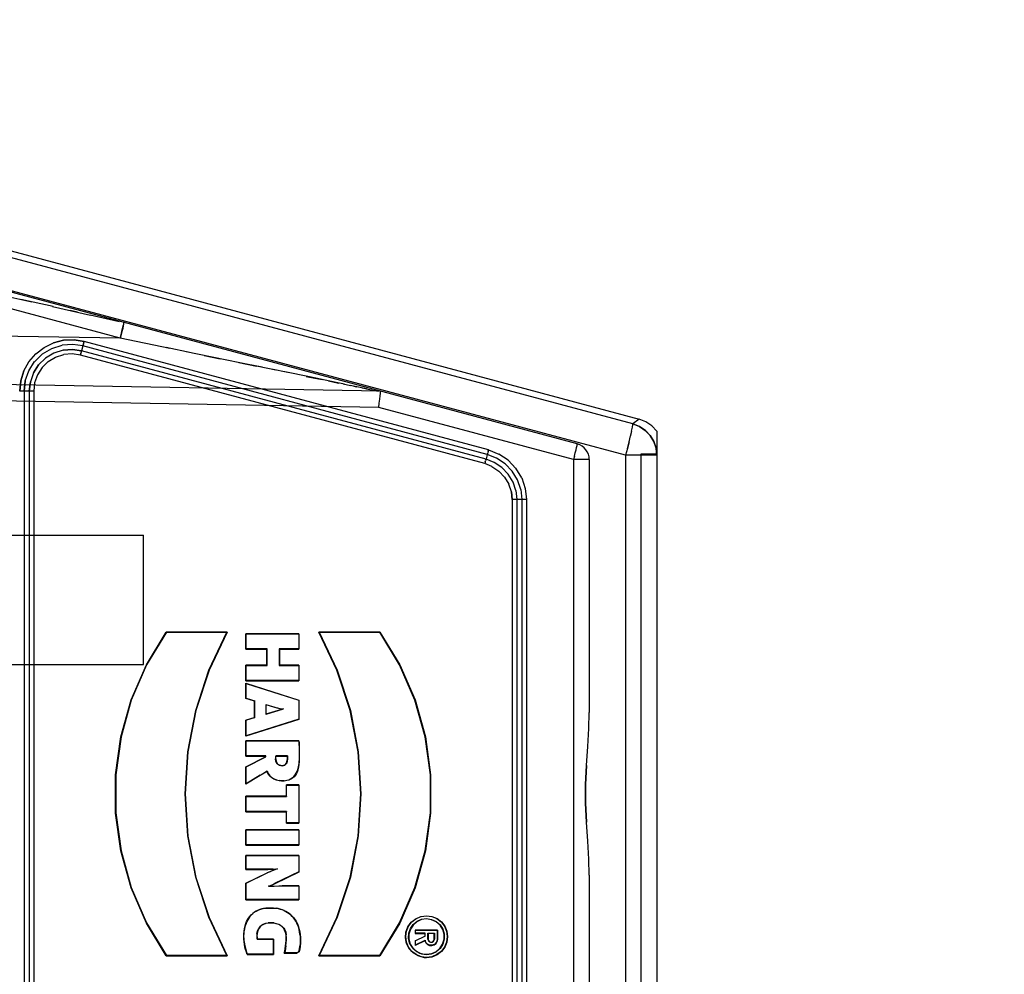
# Model space of a CAD drawing. Header units: millimetres. Extents: x 0 to 770, y -15 to 420.
# Tile 65 of 116: x 401.43 to 406.5, y 263.25 to 268.17. Entities that reach past the tile are written whole.
import ezdxf

# ---------------------------------------------------------------- set-up
doc = ezdxf.new("R2010")
doc.units = ezdxf.units.MM
doc.header["$LTSCALE"] = 32.67
doc.linetypes.add('PHANTOM', pattern=[0.8, 0.45, -0.05, 0.1, -0.05, 0.1, -0.05])
doc.layers.get('0').update_dxf_attribs({"linetype": 'CONTINUOUS'})
for name, color, linetype in [('CHAMFER', 7, 'CONTINUOUS'), ('CRV2', 7, 'CONTINUOUS'), ('DRIV_DIM', 7, 'CONTINUOUS')]:
    doc.layers.add(name, color=color, linetype=linetype)
doc.styles.get("Standard").update_dxf_attribs({"font": 'txt', "width": 0.8})
doc.dimstyles.new('DIMSTYLE_10', dxfattribs={"dimtxt": 3.8, "dimasz": 1.8, "dimexe": 2, "dimexo": 1.5, "dimgap": 0.95, "dimtad": 1, "dimdec": 3, "dimlfac": 12, "dimdsep": 46, "dimtxsty": 'STANDARD', "dimblk": 'OPEN', "dimblk1": 'OPEN', "dimblk2": 'OPEN', "dimcen": 0.09, "dimadec": 0, "dimazin": 0, "dimtp": 0.001, "dimtm": 0.001, "dimtfac": 1, "dimtdec": 3, "dimtofl": 0, "dimtmove": 0, "dimatfit": 3, "dimldrblk": 'OPEN', "dimfxl": 1, "dimtolj": 1, "dimarcsym": 0})

# ---------------------------------------------------------------- blocks, each defined once
blk = doc.blocks.new('_OPEN')
at = {"color": 0, "linetype": 'BYBLOCK'}
for p, q in [((0, 0), (-1, 0.342)), ((-1, -0.342), (0, 0)), ((-1, 0), (0, 0))]:
    blk.add_line(p, q, dxfattribs=at)
blk = doc.blocks.new('*D49')
at = {"layer": 'DRIV_DIM', "color": 2, "linetype": 'CONTINUOUS'}
for p, q in [((382.7467, 291.5991), (468.1676, 291.5991)), ((466.1676, 291.5991), (466.1676, 274.9324)), ((466.1676, 258.2658), (466.1676, 274.9324)), ((437.0498, 258.2658), (468.1676, 258.2658))]:
    blk.add_line(p, q, dxfattribs=at)
at = {"layer": 'DRIV_DIM', "color": 2, "linetype": 'CONTINUOUS', "xscale": 1.8, "yscale": 1.8, "zscale": 1.8}
for p, rotation in [((466.1676, 291.5991), 90), ((466.1676, 258.2658), 270)]:
    blk.add_blockref('_OPEN', p, dxfattribs=dict(at, rotation=rotation))

msp = doc.modelspace()

# ---------------------------------------------------------------- linework, layer by layer
at = {"color": 6, "linetype": 'CONTINUOUS'}
for p, q in [((401.111317, 267.053146), (404.621818, 266.11251)), ((403.28079, 266.173187), (403.283717, 266.194671)), ((404.71301, 266.050174), (404.71301, 265.932431)), ((402.501032, 265.015764), (402.186988, 265.015764)), ((402.186988, 265.015764), (402.18759, 265.015203)), ((402.18759, 265.015203), (402.499051, 265.015203)), ((402.501032, 265.015764), (402.499051, 265.015203)), ((402.869915, 265.006968), (402.596924, 265.006968)), ((402.596924, 265.006968), (402.598086, 265.006407)), ((402.596924, 264.927646), (402.596924, 265.006968)), ((402.598086, 265.006407), (402.86875, 265.006407)), ((402.598086, 264.929413), (402.598086, 265.006407)), ((402.869915, 265.006968), (402.86875, 265.006407)), ((402.86875, 265.006407), (402.86875, 264.929413)), ((402.869915, 265.006968), (402.869915, 264.927646)), ((403.286445, 265.015764), (402.972402, 265.015764)), ((402.972402, 265.015764), (402.974377, 265.015203)), ((402.974377, 265.015203), (403.285842, 265.015203)), ((403.286445, 265.015764), (403.285842, 265.015203)), ((402.596924, 264.927646), (402.598086, 264.929413)), ((402.596924, 264.927646), (402.704262, 264.927646)), ((402.705425, 264.929413), (402.598086, 264.929413)), ((402.705425, 264.929413), (402.704262, 264.927646)), ((402.704262, 264.844855), (402.704262, 264.927646)), ((402.705425, 264.844294), (402.705425, 264.929413)), ((402.86875, 264.929413), (402.768317, 264.929413)), ((402.769483, 264.927646), (402.768317, 264.929413)), ((402.768317, 264.929413), (402.768317, 264.844294)), ((402.769483, 264.927646), (402.869915, 264.927646)), ((402.769483, 264.927646), (402.769483, 264.844855)), ((402.86875, 264.929413), (402.869915, 264.927646)), ((402.704262, 264.844855), (402.596924, 264.844855)), ((402.596924, 264.844855), (402.598086, 264.844294)), ((402.596924, 264.765533), (402.596924, 264.844855)), ((402.598086, 264.844294), (402.705425, 264.844294)), ((402.598086, 264.767301), (402.598086, 264.844294)), ((402.704262, 264.844855), (402.705425, 264.844294)), ((402.769483, 264.844855), (402.768317, 264.844294)), ((402.768317, 264.844294), (402.86875, 264.844294)), ((402.869915, 264.844855), (402.769483, 264.844855)), ((402.869915, 264.844855), (402.86875, 264.844294)), ((402.86875, 264.844294), (402.86875, 264.767301)), ((402.869915, 264.844855), (402.869915, 264.765533)), ((402.596924, 264.765533), (402.598086, 264.767301)), ((402.596924, 264.765533), (402.869915, 264.765533)), ((402.596924, 264.752742), (402.869915, 264.665682)), ((402.596924, 264.752742), (402.598086, 264.751752)), ((402.596924, 264.67342), (402.596924, 264.752742)), ((402.86875, 264.767301), (402.598086, 264.767301)), ((402.598086, 264.751752), (402.86875, 264.665434)), ((402.598086, 264.674883), (402.598086, 264.751752)), ((402.86875, 264.767301), (402.869915, 264.765533)), ((402.596924, 264.67342), (402.598086, 264.674883)), ((402.641396, 264.659739), (402.596924, 264.67342)), ((402.598086, 264.674883), (402.642559, 264.661202)), ((402.641396, 264.659739), (402.642559, 264.661202)), ((402.641396, 264.575657), (402.641396, 264.659739)), ((402.642559, 264.5754), (402.642559, 264.661202)), ((402.699508, 264.643682), (402.745472, 264.629542)), ((402.699508, 264.643682), (402.700673, 264.641503)), ((402.699508, 264.643682), (402.699508, 264.592919)), ((402.745146, 264.627822), (402.700673, 264.641503)), ((402.700673, 264.593892), (402.700673, 264.641503)), ((402.869915, 264.665682), (402.86875, 264.665434)), ((402.86875, 264.665434), (402.86875, 264.567698)), ((402.869915, 264.665682), (402.869915, 264.566244)), ((402.745476, 264.60706), (402.699508, 264.592919)), ((402.699508, 264.592919), (402.700673, 264.593892)), ((402.700673, 264.593892), (402.745146, 264.607574)), ((402.745472, 264.629542), (402.745146, 264.627822)), ((402.758452, 264.624105), (402.745146, 264.627822)), ((402.745146, 264.607574), (402.785002, 264.618942)), ((402.745476, 264.60706), (402.745146, 264.607574)), ((402.745472, 264.629542), (402.758749, 264.625833)), ((402.79067, 264.619951), (402.745476, 264.60706)), ((402.758749, 264.625833), (402.758452, 264.624105)), ((402.771847, 264.620726), (402.758452, 264.624105)), ((402.758749, 264.625833), (402.772067, 264.622474)), ((402.772067, 264.622474), (402.771847, 264.620726)), ((402.785002, 264.618942), (402.771847, 264.620726)), ((402.772067, 264.622474), (402.79067, 264.619951)), ((402.79067, 264.619951), (402.785002, 264.618942)), ((402.596924, 264.561975), (402.641396, 264.575657)), ((402.869915, 264.566244), (402.596924, 264.479184)), ((402.596924, 264.561975), (402.598086, 264.561718)), ((402.596924, 264.479184), (402.596924, 264.561975)), ((402.642559, 264.5754), (402.598086, 264.561718)), ((402.86875, 264.567698), (402.598086, 264.481381)), ((402.598086, 264.481381), (402.598086, 264.561718)), ((402.641396, 264.575657), (402.642559, 264.5754)), ((402.869915, 264.566244), (402.86875, 264.567698)), ((402.596924, 264.479184), (402.598086, 264.481381)), ((402.869915, 264.456577), (402.596924, 264.456577)), ((402.596924, 264.456577), (402.598086, 264.456016)), ((402.596924, 264.377256), (402.596924, 264.456577)), ((402.598086, 264.456016), (402.868816, 264.456016)), ((402.598086, 264.379023), (402.598086, 264.456016)), ((402.869915, 264.456577), (402.868816, 264.456016)), ((402.868816, 264.456016), (402.86952, 264.44387)), ((402.870684, 264.443318), (402.86952, 264.44387)), ((402.86952, 264.44387), (402.870324, 264.416812)), ((402.869915, 264.456577), (402.870684, 264.443318)), ((402.870684, 264.443318), (402.87149, 264.416226)), ((402.596924, 264.377256), (402.598086, 264.379023)), ((402.698519, 264.379023), (402.598086, 264.379023)), ((402.698519, 264.379023), (402.697356, 264.377256)), ((402.698519, 264.37371), (402.698519, 264.379023)), ((402.750644, 264.379023), (402.750116, 264.374557)), ((402.811416, 264.379023), (402.750644, 264.379023)), ((402.750644, 264.379023), (402.75168, 264.377256)), ((402.811416, 264.379023), (402.810271, 264.377256)), ((402.811486, 264.374449), (402.811416, 264.379023)), ((402.87149, 264.416226), (402.870324, 264.416812)), ((402.870324, 264.416812), (402.870324, 264.361559)), ((402.87149, 264.416226), (402.871398, 264.36094)), ((402.596924, 264.377256), (402.697356, 264.377256)), ((402.596924, 264.322498), (402.697356, 264.37382)), ((402.598086, 264.322388), (402.698519, 264.37371)), ((402.697356, 264.37382), (402.697356, 264.377256)), ((402.697356, 264.37382), (402.698519, 264.37371)), ((402.74974, 264.369325), (402.749599, 264.36401)), ((402.749599, 264.36401), (402.750766, 264.363474)), ((402.751586, 264.350023), (402.749599, 264.36401)), ((402.750116, 264.374557), (402.74974, 264.369325)), ((402.74974, 264.369325), (402.750904, 264.368664)), ((402.750116, 264.374557), (402.751277, 264.373844)), ((402.750766, 264.363474), (402.750904, 264.368664)), ((402.750766, 264.363474), (402.75271, 264.34979)), ((402.750904, 264.368664), (402.751277, 264.373844)), ((402.751277, 264.373844), (402.75168, 264.377256)), ((402.751586, 264.350023), (402.75271, 264.34979)), ((402.75812, 264.337924), (402.751586, 264.350023)), ((402.75168, 264.377256), (402.810271, 264.377256)), ((402.75271, 264.34979), (402.759021, 264.338104)), ((402.75812, 264.337924), (402.759021, 264.338104)), ((402.769253, 264.329762), (402.75812, 264.337924)), ((402.759021, 264.338104), (402.769729, 264.330254)), ((402.769253, 264.329762), (402.769729, 264.330254)), ((402.783314, 264.327093), (402.769253, 264.329762)), ((402.769729, 264.330254), (402.783302, 264.327677)), ((402.783302, 264.327677), (402.796817, 264.330542)), ((402.783314, 264.327093), (402.783302, 264.327677)), ((402.797409, 264.330081), (402.783314, 264.327093)), ((402.796817, 264.330542), (402.806365, 264.340531)), ((402.797409, 264.330081), (402.796817, 264.330542)), ((402.807446, 264.340582), (402.797409, 264.330081)), ((402.806365, 264.340531), (402.810533, 264.363438)), ((402.807446, 264.340582), (402.806365, 264.340531)), ((402.811697, 264.363941), (402.807446, 264.340582)), ((402.810271, 264.377256), (402.810324, 264.37382)), ((402.811486, 264.374449), (402.810324, 264.37382)), ((402.810324, 264.37382), (402.810478, 264.36863)), ((402.811641, 264.369256), (402.810478, 264.36863)), ((402.810478, 264.36863), (402.810533, 264.363438)), ((402.811697, 264.363941), (402.810533, 264.363438)), ((402.81164, 264.369256), (402.811486, 264.374449)), ((402.811697, 264.363941), (402.811641, 264.369256)), ((402.866715, 264.321066), (402.868773, 264.334097)), ((402.86993, 264.333353), (402.867859, 264.320233)), ((402.869958, 264.347792), (402.868773, 264.334097)), ((402.86993, 264.333353), (402.868773, 264.334097)), ((402.87125, 264.34795), (402.86993, 264.333353)), ((402.870324, 264.361559), (402.869958, 264.347792)), ((402.871122, 264.347123), (402.869958, 264.347792)), ((402.87149, 264.36094), (402.870324, 264.361559)), ((402.871398, 264.36094), (402.87125, 264.34795)), ((402.596924, 264.322498), (402.598086, 264.322388)), ((402.596924, 264.232069), (402.596924, 264.322498)), ((402.670805, 264.276898), (402.596924, 264.232069)), ((402.598086, 264.23474), (402.598086, 264.322388)), ((402.670203, 264.278499), (402.598086, 264.23474)), ((402.670203, 264.278499), (402.681597, 264.2853)), ((402.670805, 264.276898), (402.670203, 264.278499)), ((402.682206, 264.283703), (402.670805, 264.276898)), ((402.681597, 264.2853), (402.692835, 264.292319)), ((402.682206, 264.283703), (402.681597, 264.2853)), ((402.693467, 264.290737), (402.682206, 264.283703)), ((402.692835, 264.292319), (402.705453, 264.300672)), ((402.693467, 264.290737), (402.692835, 264.292319)), ((402.704988, 264.298363), (402.693467, 264.290737)), ((402.704988, 264.298363), (402.705453, 264.300672)), ((402.711012, 264.285925), (402.704988, 264.298363)), ((402.705453, 264.300672), (402.712009, 264.287138)), ((402.711012, 264.285925), (402.712009, 264.287138)), ((402.719332, 264.274891), (402.711012, 264.285925)), ((402.712009, 264.287138), (402.720194, 264.276281)), ((402.719332, 264.274891), (402.720194, 264.276281)), ((402.720194, 264.276281), (402.730247, 264.26711)), ((402.843621, 264.272103), (402.850446, 264.279994)), ((402.851381, 264.278691), (402.844446, 264.270672)), ((402.850446, 264.279994), (402.856112, 264.288771)), ((402.851381, 264.278691), (402.850446, 264.279994)), ((402.857132, 264.287598), (402.851381, 264.278691)), ((402.856112, 264.288771), (402.860621, 264.298183)), ((402.857132, 264.287598), (402.856112, 264.288771)), ((402.861712, 264.29716), (402.857132, 264.287598)), ((402.860621, 264.298183), (402.86359, 264.308236)), ((402.861712, 264.29716), (402.860621, 264.298183)), ((402.864715, 264.307329), (402.861712, 264.29716)), ((402.86359, 264.308236), (402.866715, 264.321066)), ((402.864715, 264.307329), (402.86359, 264.308236)), ((402.867859, 264.320233), (402.864715, 264.307329)), ((402.867859, 264.320233), (402.866715, 264.321066)), ((402.596924, 264.232069), (402.598086, 264.23474)), ((402.72954, 264.265578), (402.719332, 264.274891)), ((402.72954, 264.265578), (402.730247, 264.26711)), ((402.74121, 264.258181), (402.72954, 264.265578)), ((402.730247, 264.26711), (402.74175, 264.259819)), ((402.74121, 264.258181), (402.74175, 264.259819)), ((402.753939, 264.252811), (402.74121, 264.258181)), ((402.74175, 264.259819), (402.754304, 264.254523)), ((402.753939, 264.252811), (402.754304, 264.254523)), ((402.767361, 264.249538), (402.753939, 264.252811)), ((402.754304, 264.254523), (402.767548, 264.251293)), ((402.767361, 264.249538), (402.767548, 264.251293)), ((402.780307, 264.248538), (402.767361, 264.249538)), ((402.781145, 264.250115), (402.767548, 264.251293)), ((402.79357, 264.248752), (402.780307, 264.248538)), ((402.781124, 264.248345), (402.781145, 264.250115)), ((402.794265, 264.25074), (402.781145, 264.250115)), ((402.807502, 264.251018), (402.79357, 264.248752)), ((402.794265, 264.25074), (402.807251, 264.252761)), ((402.794385, 264.248977), (402.794265, 264.25074)), ((402.869915, 264.228856), (402.805339, 264.228856)), ((402.805339, 264.228856), (402.806501, 264.228295)), ((402.805339, 264.170236), (402.805339, 264.228856)), ((402.806501, 264.228295), (402.86875, 264.228295)), ((402.806501, 264.169675), (402.806501, 264.228295)), ((402.807251, 264.252761), (402.817304, 264.25561)), ((402.807502, 264.251018), (402.807251, 264.252761)), ((402.817699, 264.253908), (402.807502, 264.251018)), ((402.817304, 264.25561), (402.826866, 264.259789)), ((402.817699, 264.253908), (402.817304, 264.25561)), ((402.827412, 264.258153), (402.817699, 264.253908)), ((402.826866, 264.259789), (402.835709, 264.265313)), ((402.827412, 264.258153), (402.826866, 264.259789)), ((402.836402, 264.263769), (402.827412, 264.258153)), ((402.835709, 264.265313), (402.843621, 264.272103)), ((402.836402, 264.263769), (402.835709, 264.265313)), ((402.844446, 264.270672), (402.836402, 264.263769)), ((402.844446, 264.270672), (402.843621, 264.272103)), ((402.869915, 264.228856), (402.86875, 264.228295)), ((402.86875, 264.228295), (402.86875, 264.034062)), ((402.869915, 264.228856), (402.869915, 264.032295)), ((402.805339, 264.170236), (402.596924, 264.170236)), ((402.596924, 264.170236), (402.598086, 264.169675)), ((402.596924, 264.090914), (402.596924, 264.170236)), ((402.598086, 264.169675), (402.806501, 264.169675)), ((402.598086, 264.092682), (402.598086, 264.169675)), ((402.805339, 264.170236), (402.806501, 264.169675)), ((402.596924, 264.090914), (402.598086, 264.092682)), ((402.596924, 264.090914), (402.805339, 264.090914)), ((402.806501, 264.092682), (402.598086, 264.092682)), ((402.806501, 264.092682), (402.805339, 264.090914)), ((402.805339, 264.032295), (402.805339, 264.090914)), ((402.806501, 264.034062), (402.806501, 264.092682)), ((402.805339, 264.032295), (402.806501, 264.034062)), ((402.805339, 264.032295), (402.869915, 264.032295)), ((402.86875, 264.034062), (402.806501, 264.034062)), ((402.86875, 264.034062), (402.869915, 264.032295)), ((402.869915, 263.997799), (402.596924, 263.997799)), ((402.596924, 263.997799), (402.598086, 263.997238)), ((402.596924, 263.918478), (402.596924, 263.997799)), ((402.598086, 263.997238), (402.86875, 263.997238)), ((402.598086, 263.920245), (402.598086, 263.997238)), ((402.869915, 263.997799), (402.86875, 263.997238)), ((402.86875, 263.997238), (402.86875, 263.920245)), ((402.869915, 263.997799), (402.869915, 263.918478)), ((402.596924, 263.918478), (402.598086, 263.920245)), ((402.596924, 263.918478), (402.869915, 263.918478)), ((402.86875, 263.920245), (402.598086, 263.920245)), ((402.86875, 263.920245), (402.869915, 263.918478)), ((402.869915, 263.866002), (402.596924, 263.866002)), ((402.596924, 263.866002), (402.598086, 263.86544)), ((402.596924, 263.793085), (402.596924, 263.866002)), ((402.598086, 263.86544), (402.86875, 263.86544)), ((402.598086, 263.794852), (402.598086, 263.86544)), ((402.869915, 263.866002), (402.86875, 263.86544)), ((402.86875, 263.86544), (402.86875, 263.780885)), ((402.869915, 263.866002), (402.869915, 263.779552)), ((402.596924, 263.793085), (402.598086, 263.794852)), ((402.596924, 263.793085), (402.709694, 263.793085)), ((402.596924, 263.722875), (402.706398, 263.775951)), ((402.709694, 263.794852), (402.598086, 263.794852)), ((402.598086, 263.722748), (402.706891, 263.7755)), ((402.706398, 263.775951), (402.722237, 263.783117)), ((402.706398, 263.775951), (402.706891, 263.7755)), ((402.722704, 263.782654), (402.706891, 263.7755)), ((402.723476, 263.794999), (402.70969, 263.794852)), ((402.709694, 263.793085), (402.709694, 263.794852)), ((402.723512, 263.79336), (402.709698, 263.793121)), ((402.722237, 263.783117), (402.738231, 263.789928)), ((402.722237, 263.783117), (402.722704, 263.782654)), ((402.738672, 263.789453), (402.722704, 263.782654)), ((402.737235, 263.795655), (402.723476, 263.794999)), ((402.723512, 263.793232), (402.723476, 263.794999)), ((402.737311, 263.793725), (402.723512, 263.79336)), ((402.737235, 263.795655), (402.758784, 263.797394)), ((402.737311, 263.79389), (402.737235, 263.795655)), ((402.751081, 263.795001), (402.737311, 263.793725)), ((402.738231, 263.789928), (402.751081, 263.795001)), ((402.738231, 263.789928), (402.738672, 263.789453)), ((402.758784, 263.797394), (402.738672, 263.789453)), ((402.86875, 263.780885), (402.744365, 263.720579)), ((402.869915, 263.779552), (402.74486, 263.718922)), ((402.751081, 263.795001), (402.758784, 263.797394)), ((402.869915, 263.779552), (402.86875, 263.780885)), ((402.596924, 263.722875), (402.598086, 263.722748)), ((402.596924, 263.636426), (402.596924, 263.722875)), ((402.598086, 263.638193), (402.598086, 263.722748)), ((402.731798, 263.714894), (402.744365, 263.720579)), ((402.74486, 263.718922), (402.732273, 263.713227)), ((402.74486, 263.718922), (402.744365, 263.720579)), ((402.713838, 263.707044), (402.731798, 263.714894)), ((402.719613, 263.707694), (402.713838, 263.707044)), ((402.713838, 263.707044), (402.742918, 263.707488)), ((402.732273, 263.713227), (402.720022, 263.707873)), ((402.720022, 263.707873), (402.742882, 263.70796)), ((402.732273, 263.713227), (402.731798, 263.714894)), ((402.742882, 263.70796), (402.766127, 263.709204)), ((402.742882, 263.708049), (402.742918, 263.707488)), ((402.742918, 263.707488), (402.76616, 263.708596)), ((402.766127, 263.709204), (402.783508, 263.709296)), ((402.766127, 263.709157), (402.76616, 263.708596)), ((402.76616, 263.708596), (402.783514, 263.708781)), ((402.869915, 263.709342), (402.783511, 263.709342)), ((402.783511, 263.709342), (402.783511, 263.708781)), ((402.783511, 263.708781), (402.86875, 263.708781)), ((402.869915, 263.709342), (402.86875, 263.708781)), ((402.86875, 263.708781), (402.86875, 263.638193)), ((402.869915, 263.709342), (402.869915, 263.636426)), ((402.596924, 263.636426), (402.598086, 263.638193)), ((402.596924, 263.636426), (402.869915, 263.636426)), ((402.86875, 263.638193), (402.598086, 263.638193)), ((402.86875, 263.638193), (402.869915, 263.636426)), ((402.623963, 263.559713), (402.631733, 263.566923)), ((402.632485, 263.566636), (402.624789, 263.559495)), ((402.631733, 263.566923), (402.640133, 263.573389)), ((402.631733, 263.566923), (402.632485, 263.566636)), ((402.640797, 263.573035), (402.632485, 263.566636)), ((402.640133, 263.573389), (402.649124, 263.579005)), ((402.640133, 263.573389), (402.640797, 263.573035)), ((402.649697, 263.578594), (402.640797, 263.573035)), ((402.649124, 263.579005), (402.658562, 263.583828)), ((402.649124, 263.579005), (402.649697, 263.578594)), ((402.659041, 263.583369), (402.649697, 263.578594)), ((402.658562, 263.583828), (402.668421, 263.58772)), ((402.658562, 263.583828), (402.659041, 263.583369)), ((402.668806, 263.587224), (402.659041, 263.583369)), ((402.668421, 263.58772), (402.678551, 263.590837)), ((402.668421, 263.58772), (402.668806, 263.587224)), ((402.678857, 263.590316), (402.668806, 263.587224)), ((402.678551, 263.590837), (402.688859, 263.593301)), ((402.678551, 263.590837), (402.678857, 263.590316)), ((402.689084, 263.592761), (402.678857, 263.590316)), ((402.688859, 263.593301), (402.700033, 263.595039)), ((402.688859, 263.593301), (402.689084, 263.592761)), ((402.689084, 263.592761), (402.69943, 263.594371)), ((402.699332, 263.59493), (402.69943, 263.594371)), ((402.69943, 263.594371), (402.712631, 263.594572)), ((402.700033, 263.595039), (402.725875, 263.595341)), ((402.712606, 263.595133), (402.712631, 263.594572)), ((402.712631, 263.594572), (402.725876, 263.594966)), ((402.725875, 263.595528), (402.725876, 263.594966)), ((402.725875, 263.595341), (402.738319, 263.595303)), ((402.725876, 263.594966), (402.739073, 263.594615)), ((402.738319, 263.595303), (402.752358, 263.593882)), ((402.739146, 263.595175), (402.739073, 263.594615)), ((402.739073, 263.594615), (402.752205, 263.59333)), ((402.752358, 263.593882), (402.752205, 263.59333)), ((402.762577, 263.591596), (402.752205, 263.59333)), ((402.752358, 263.593882), (402.762812, 263.592135)), ((402.762812, 263.592135), (402.762577, 263.591596)), ((402.772793, 263.589105), (402.762577, 263.591596)), ((402.762812, 263.592135), (402.773109, 263.589623)), ((402.773109, 263.589623), (402.772793, 263.589105)), ((402.782811, 263.58591), (402.772793, 263.589105)), ((402.773109, 263.589623), (402.783206, 263.586403)), ((402.783206, 263.586403), (402.782811, 263.58591)), ((402.79256, 263.58198), (402.782811, 263.58591)), ((402.783206, 263.586403), (402.793037, 263.58244)), ((402.793037, 263.58244), (402.79256, 263.58198)), ((402.80198, 263.577319), (402.79256, 263.58198)), ((402.793037, 263.58244), (402.802537, 263.57774)), ((402.802537, 263.57774), (402.80198, 263.577319)), ((402.81101, 263.571944), (402.80198, 263.577319)), ((402.802537, 263.57774), (402.811645, 263.572318)), ((402.811645, 263.572318), (402.81101, 263.571944)), ((402.819591, 263.565878), (402.81101, 263.571944)), ((402.811645, 263.572318), (402.820301, 263.566199)), ((402.820301, 263.566199), (402.819591, 263.565878)), ((402.820301, 263.566199), (402.828447, 263.559416)), ((402.596363, 263.514941), (402.600324, 263.524776)), ((402.601386, 263.524903), (402.597458, 263.515149)), ((402.600324, 263.524776), (402.605023, 263.534281)), ((402.600324, 263.524776), (402.601386, 263.524903)), ((402.606042, 263.534321), (402.601386, 263.524903)), ((402.605023, 263.534281), (402.610558, 263.543324)), ((402.605023, 263.534281), (402.606042, 263.534321)), ((402.611524, 263.543277), (402.606042, 263.534321)), ((402.610558, 263.543324), (402.616822, 263.551877)), ((402.610558, 263.543324), (402.611524, 263.543277)), ((402.617723, 263.551742), (402.611524, 263.543277)), ((402.616822, 263.551877), (402.623963, 263.559713)), ((402.616822, 263.551877), (402.617723, 263.551742)), ((402.624789, 263.559495), (402.617723, 263.551742)), ((402.623963, 263.559713), (402.624789, 263.559495)), ((402.686293, 263.511655), (402.699009, 263.516148)), ((402.699009, 263.516148), (402.712226, 263.518618)), ((402.699314, 263.514417), (402.699009, 263.516148)), ((402.713176, 263.517097), (402.699314, 263.514417)), ((402.726164, 263.519283), (402.712226, 263.518618)), ((402.712363, 263.516856), (402.712226, 263.518618)), ((402.726163, 263.51735), (402.713176, 263.517097)), ((402.739955, 263.516725), (402.726163, 263.51735)), ((402.726164, 263.517514), (402.726164, 263.519283)), ((402.740095, 263.518486), (402.726166, 263.519283)), ((402.739955, 263.516725), (402.740095, 263.518486)), ((402.752997, 263.514248), (402.739955, 263.516725)), ((402.740095, 263.518486), (402.753291, 263.51598)), ((402.752997, 263.514248), (402.753291, 263.51598)), ((402.753291, 263.51598), (402.766037, 263.511689)), ((402.827666, 263.559154), (402.819591, 263.565878)), ((402.828447, 263.559416), (402.827666, 263.559154)), ((402.835187, 263.551813), (402.827666, 263.559154)), ((402.828447, 263.559416), (402.836034, 263.552011)), ((402.836034, 263.552011), (402.835187, 263.551813)), ((402.842111, 263.543902), (402.835187, 263.551813)), ((402.836034, 263.552011), (402.843016, 263.544034)), ((402.843016, 263.544034), (402.842111, 263.543902)), ((402.848437, 263.535512), (402.842111, 263.543902)), ((402.843016, 263.544034), (402.849398, 263.535568)), ((402.849398, 263.535568), (402.848437, 263.535512)), ((402.854003, 263.526592), (402.848437, 263.535512)), ((402.849398, 263.535568), (402.855011, 263.526574)), ((402.855011, 263.526574), (402.854003, 263.526592)), ((402.859, 263.517338), (402.854003, 263.526592)), ((402.855011, 263.526574), (402.860049, 263.517245)), ((402.860049, 263.517245), (402.859, 263.517338)), ((402.863206, 263.507704), (402.859, 263.517338)), ((402.860049, 263.517245), (402.864291, 263.507528)), ((402.585797, 263.461666), (402.587117, 263.476263)), ((402.587086, 263.46303), (402.588272, 263.476724)), ((402.587117, 263.476263), (402.589188, 263.489382)), ((402.587117, 263.476263), (402.588272, 263.476724)), ((402.590329, 263.489756), (402.588272, 263.476724)), ((402.589188, 263.489382), (402.592332, 263.502286)), ((402.589188, 263.489382), (402.590329, 263.489756)), ((402.593452, 263.502574), (402.590329, 263.489756)), ((402.592332, 263.502286), (402.596363, 263.514941)), ((402.592332, 263.502286), (402.593452, 263.502574)), ((402.597458, 263.515149), (402.593452, 263.502574)), ((402.596363, 263.514941), (402.597458, 263.515149)), ((402.653671, 263.464179), (402.65699, 263.477804)), ((402.658097, 263.476823), (402.654826, 263.463395)), ((402.65699, 263.477804), (402.662482, 263.490148)), ((402.658097, 263.476823), (402.65699, 263.477804)), ((402.663496, 263.488957), (402.658097, 263.476823)), ((402.662482, 263.490148), (402.668895, 263.498905)), ((402.663496, 263.488957), (402.662482, 263.490148)), ((402.66976, 263.497511), (402.663496, 263.488957)), ((402.668895, 263.498905), (402.677042, 263.506042)), ((402.66976, 263.497511), (402.668895, 263.498905)), ((402.677734, 263.504496), (402.66976, 263.497511)), ((402.677042, 263.506042), (402.686293, 263.511655)), ((402.677734, 263.504496), (402.677042, 263.506042)), ((402.686796, 263.509994), (402.677734, 263.504496)), ((402.686796, 263.509994), (402.686293, 263.511655)), ((402.699314, 263.514417), (402.686796, 263.509994)), ((402.765579, 263.510013), (402.752997, 263.514248)), ((402.765579, 263.510013), (402.766037, 263.511689)), ((402.774963, 263.505083), (402.765579, 263.510013)), ((402.766037, 263.511689), (402.775592, 263.50667)), ((402.774963, 263.505083), (402.775592, 263.50667)), ((402.783353, 263.498605), (402.774963, 263.505083)), ((402.775592, 263.50667), (402.784153, 263.50006)), ((402.783353, 263.498605), (402.784153, 263.50006)), ((402.790335, 263.490627), (402.783353, 263.498605)), ((402.784153, 263.50006), (402.791279, 263.491917)), ((402.790335, 263.490627), (402.791279, 263.491917)), ((402.795765, 263.481521), (402.790335, 263.490627)), ((402.791279, 263.491917), (402.796812, 263.482638)), ((402.795765, 263.481521), (402.796812, 263.482638)), ((402.800638, 263.469166), (402.795765, 263.481521)), ((402.796812, 263.482638), (402.801755, 263.470105)), ((402.800638, 263.469166), (402.801755, 263.470105)), ((402.803501, 263.455644), (402.800638, 263.469166)), ((402.801755, 263.470105), (402.804657, 263.456402)), ((402.864291, 263.507528), (402.863206, 263.507704)), ((402.866709, 263.49778), (402.863206, 263.507704)), ((402.864291, 263.507528), (402.86782, 263.497529)), ((402.86782, 263.497529), (402.866709, 263.49778)), ((402.870307, 263.485074), (402.866709, 263.49778)), ((402.86782, 263.497529), (402.871438, 263.48475)), ((402.871438, 263.48475), (402.870307, 263.485074)), ((402.873042, 263.472157), (402.870307, 263.485074)), ((402.871438, 263.48475), (402.87419, 263.471757)), ((402.87419, 263.471757), (402.873042, 263.472157)), ((402.8749, 263.459082), (402.873042, 263.472157)), ((402.87419, 263.471757), (402.876059, 263.458607)), ((403.583954, 263.481048), (403.46798, 263.481048)), ((403.469143, 263.480487), (403.46798, 263.481048)), ((403.46798, 263.481048), (403.46798, 263.463657)), ((403.46798, 263.463657), (403.469143, 263.465424)), ((403.469143, 263.480487), (403.582789, 263.480487)), ((403.469143, 263.465424), (403.469143, 263.480487)), ((403.519424, 263.465424), (403.469143, 263.465424)), ((403.519424, 263.465424), (403.518262, 263.463657)), ((403.519424, 263.449708), (403.519424, 263.465424)), ((403.533755, 263.465424), (403.567517, 263.465424)), ((403.53492, 263.463657), (403.533755, 263.465424)), ((403.533755, 263.435023), (403.533755, 263.465424)), ((403.567517, 263.465424), (403.566355, 263.463657)), ((403.567517, 263.465424), (403.567517, 263.435021)), ((403.582789, 263.480487), (403.583954, 263.481048)), ((403.582789, 263.480487), (403.582789, 263.435023)), ((403.583954, 263.434419), (403.583954, 263.481048)), ((402.585557, 263.448676), (402.58672, 263.449281)), ((402.585752, 263.448676), (402.585797, 263.461666)), ((402.585865, 263.434861), (402.585752, 263.448676)), ((402.587079, 263.421084), (402.585865, 263.434861)), ((402.585925, 263.462493), (402.587086, 263.46303)), ((402.585968, 263.434861), (402.587129, 263.435527)), ((402.58672, 263.449281), (402.587086, 263.46303)), ((402.587129, 263.435527), (402.58672, 263.449281)), ((402.587079, 263.421084), (402.588235, 263.421813)), ((402.588987, 263.407395), (402.587079, 263.421084)), ((402.588235, 263.421813), (402.587129, 263.435527)), ((402.588235, 263.421813), (402.590134, 263.40819)), ((402.653671, 263.464179), (402.652668, 263.450237)), ((402.653834, 263.449609), (402.652668, 263.450237)), ((402.652668, 263.450237), (402.652826, 263.444933)), ((402.653989, 263.444418), (402.652826, 263.444933)), ((402.652826, 263.444933), (402.653474, 263.439661)), ((402.654623, 263.439265), (402.653474, 263.439661)), ((402.653474, 263.439661), (402.654909, 263.433653)), ((402.654826, 263.463395), (402.653671, 263.464179)), ((402.654826, 263.463395), (402.653885, 263.450311)), ((402.653885, 263.450311), (402.654109, 263.444418)), ((402.654109, 263.444418), (402.654367, 263.440077)), ((402.654367, 263.440077), (402.655829, 263.434214)), ((402.655829, 263.434214), (402.654909, 263.433653)), ((402.654909, 263.433653), (402.737414, 263.433653)), ((402.73858, 263.434214), (402.655829, 263.434214)), ((402.73858, 263.434214), (402.737414, 263.433653)), ((402.737414, 263.433653), (402.737414, 263.35666)), ((402.73858, 263.434214), (402.73858, 263.354893)), ((402.801319, 263.400517), (402.802942, 263.414243)), ((402.802471, 263.40096), (402.8041, 263.414735)), ((402.802942, 263.414243), (402.804026, 263.428029)), ((402.802942, 263.414243), (402.8041, 263.414735)), ((402.803501, 263.455644), (402.804657, 263.456402)), ((402.804209, 263.441846), (402.803501, 263.455644)), ((402.803934, 263.428029), (402.805096, 263.428574)), ((402.804026, 263.428029), (402.804209, 263.441846)), ((402.8041, 263.414735), (402.805096, 263.428574)), ((402.804301, 263.441846), (402.805465, 263.442467)), ((402.805465, 263.442467), (402.804657, 263.456402)), ((402.805096, 263.428574), (402.805465, 263.442467)), ((402.875911, 263.414837), (402.874416, 263.397577)), ((402.876059, 263.458607), (402.8749, 263.459082)), ((402.8749, 263.459082), (402.875962, 263.445908)), ((402.877226, 263.414992), (402.875575, 263.396841)), ((402.876371, 263.432154), (402.875911, 263.414837)), ((402.877075, 263.414168), (402.875911, 263.414837)), ((402.877126, 263.445368), (402.875962, 263.445908)), ((402.875962, 263.445908), (402.876371, 263.432154)), ((402.876059, 263.458607), (402.877229, 263.445368)), ((402.877537, 263.431553), (402.876371, 263.432154)), ((402.877319, 263.431553), (402.877226, 263.414992)), ((402.877229, 263.445368), (402.877319, 263.431553)), ((403.46798, 263.463657), (403.518262, 263.463657)), ((403.46798, 263.425457), (403.518262, 263.449835)), ((403.518262, 263.426552), (403.46798, 263.402174)), ((403.469143, 263.425331), (403.46798, 263.425457)), ((403.46798, 263.425457), (403.46798, 263.402174)), ((403.519424, 263.449708), (403.469143, 263.425331)), ((403.469143, 263.404636), (403.519051, 263.428833)), ((403.469143, 263.404636), (403.469143, 263.425331)), ((403.518262, 263.463657), (403.518262, 263.449835)), ((403.519424, 263.449708), (403.518262, 263.449835)), ((403.518262, 263.426552), (403.519051, 263.428833)), ((403.519051, 263.428833), (403.519392, 263.427429)), ((403.566355, 263.463657), (403.53492, 263.463657)), ((403.53492, 263.463657), (403.53492, 263.434419)), ((403.566355, 263.434419), (403.566355, 263.463657)), ((402.588987, 263.407395), (402.590134, 263.40819)), ((402.591667, 263.393836), (402.588987, 263.407395)), ((402.590134, 263.40819), (402.592801, 263.394698)), ((402.591667, 263.393836), (402.592801, 263.394698)), ((402.595143, 263.380459), (402.591667, 263.393836)), ((402.592801, 263.394698), (402.596262, 263.381379)), ((402.595143, 263.380459), (402.596262, 263.381379)), ((402.599203, 263.367247), (402.595143, 263.380459)), ((402.596262, 263.381379), (402.600301, 263.368235)), ((402.599203, 263.367247), (402.600301, 263.368235)), ((402.604076, 263.354893), (402.599203, 263.367247)), ((402.600301, 263.368235), (402.604867, 263.35666)), ((402.794089, 263.363066), (402.797308, 263.373169)), ((402.794089, 263.363066), (402.795681, 263.364833)), ((402.798447, 263.373514), (402.795681, 263.364833)), ((402.858667, 263.364833), (402.795681, 263.364833)), ((402.797308, 263.373169), (402.799164, 263.386865)), ((402.797308, 263.373169), (402.798447, 263.373514)), ((402.800314, 263.387298), (402.798447, 263.373514)), ((402.799164, 263.386865), (402.801319, 263.400517)), ((402.799164, 263.386865), (402.800314, 263.387298)), ((402.802471, 263.40096), (402.800314, 263.387298)), ((402.801319, 263.400517), (402.802471, 263.40096)), ((402.858667, 263.364833), (402.870109, 263.370925)), ((402.858959, 263.363066), (402.858667, 263.364833)), ((402.871154, 263.369559), (402.858959, 263.363066)), ((402.870109, 263.370925), (402.872478, 263.383947)), ((402.871154, 263.369559), (402.870109, 263.370925)), ((402.873629, 263.383157), (402.871154, 263.369559)), ((402.872478, 263.383947), (402.874416, 263.397577)), ((402.873629, 263.383157), (402.872478, 263.383947)), ((402.875575, 263.396841), (402.873629, 263.383157)), ((402.875575, 263.396841), (402.874416, 263.397577)), ((403.469143, 263.404636), (403.46798, 263.402174)), ((402.186988, 263.349097), (402.187589, 263.350864)), ((402.186988, 263.349097), (402.501032, 263.349097)), ((402.499051, 263.350865), (402.187589, 263.350865)), ((402.501032, 263.349097), (402.499051, 263.350865)), ((402.604076, 263.354893), (402.604867, 263.35666)), ((402.604076, 263.354893), (402.73858, 263.354893)), ((402.737414, 263.35666), (402.604867, 263.35666)), ((402.737414, 263.35666), (402.73858, 263.354893)), ((402.794089, 263.363066), (402.858959, 263.363066)), ((402.972402, 263.349097), (402.974378, 263.350865)), ((402.972402, 263.349097), (403.286445, 263.349097)), ((403.285841, 263.350865), (402.974377, 263.350865)), ((403.286445, 263.349097), (403.285841, 263.350865))]:
    msp.add_line(p, q, dxfattribs=at)
at = {"color": 9, "linetype": 'CONTINUOUS'}
for p, q in [((404.589499, 266.087711), (401.384408, 266.944692)), ((404.302746, 265.984926), (400.932033, 266.888106)), ((404.551604, 265.926748), (401.163286, 266.832721)), ((401.949126, 266.529693), (400.911919, 266.807612)), ((401.370598, 266.743668), (401.49499, 266.716187)), ((401.603954, 266.692024), (401.438436, 266.728712)), ((401.600298, 266.692832), (401.796776, 266.648925)), ((401.730315, 266.663769), (401.692059, 266.672344)), ((401.943547, 266.615829), (401.91277, 266.622808)), ((401.967689, 266.602041), (401.968996, 266.608061)), ((401.96924, 266.610187), (401.969005, 266.608106)), ((401.949126, 266.529693), (399.193241, 266.577797)), ((401.761335, 266.502628), (401.76268, 266.507461)), ((401.762651, 266.507355), (401.763997, 266.512317)), ((401.763997, 266.512317), (401.76268, 266.507461)), ((403.846303, 265.953814), (401.763997, 266.512317)), ((402.204974, 266.477208), (401.949126, 266.529693)), ((401.548817, 266.448248), (401.597671, 266.476924)), ((401.597563, 266.476872), (401.651009, 266.493264)), ((401.74935, 266.459545), (401.748242, 266.455807)), ((401.757377, 266.489561), (401.750983, 266.464625)), ((403.833289, 265.906122), (401.750983, 266.464625)), ((403.839682, 265.931058), (401.757377, 266.489561)), ((401.75901, 266.49464), (401.760118, 266.498378)), ((401.761363, 266.502727), (401.760124, 266.498398)), ((402.315609, 266.454509), (402.185903, 266.481121)), ((401.478861, 266.361326), (401.5086, 266.408688)), ((401.508524, 266.408602), (401.548917, 266.448324)), ((401.745709, 266.44683), (401.744363, 266.441869)), ((401.744363, 266.441869), (401.74568, 266.446724)), ((403.826669, 265.883366), (401.744363, 266.441869)), ((401.747026, 266.451558), (401.74568, 266.446724)), ((401.746998, 266.451459), (401.748237, 266.455788)), ((402.381725, 266.440943), (402.465004, 266.423855)), ((401.460782, 266.309874), (401.478904, 266.361404)), ((401.503265, 266.350981), (401.529709, 266.392711)), ((402.560512, 266.404255), (402.650732, 266.385738)), ((402.751454, 266.365064), (402.650732, 266.385738)), ((402.813274, 266.352373), (402.729374, 266.369596)), ((403.289858, 266.256329), (398.435232, 266.341066)), ((401.454752, 266.257545), (401.460794, 266.309923)), ((401.460782, 266.309874), (401.454752, 266.257545)), ((401.481544, 266.257545), (401.487011, 266.305026)), ((403.28079, 266.173187), (398.348827, 266.259241)), ((401.504251, 266.257545), (401.432044, 266.257545)), ((401.454752, 266.257545), (401.454752, 262.107316)), ((401.481544, 266.257545), (401.481544, 262.107316)), ((401.504251, 266.257545), (401.504251, 262.107316)), ((403.098098, 266.29388), (403.135594, 266.286175)), ((403.158811, 266.281403), (403.134138, 266.286474)), ((403.151883, 266.282827), (403.167011, 266.279717)), ((403.217716, 266.269289), (403.158811, 266.281403)), ((403.195681, 266.273822), (403.22091, 266.268632)), ((403.217716, 266.269289), (403.276998, 266.257064)), ((403.279627, 266.256507), (403.276721, 266.257122)), ((404.283795, 265.904432), (403.28079, 266.173187)), ((404.621818, 266.11251), (404.589499, 266.087711)), ((404.576867, 266.025435), (404.582982, 266.05141)), ((404.582846, 266.050812), (404.587154, 266.070638)), ((404.58712, 266.070468), (404.589362, 266.082936)), ((404.589349, 266.082844), (404.589499, 266.087711)), ((403.84364, 265.944125), (403.844985, 265.948958)), ((403.844956, 265.948852), (403.846303, 265.953814)), ((403.846303, 265.953814), (403.844985, 265.948958)), ((403.846303, 265.953814), (403.899409, 265.933039)), ((404.292784, 265.93896), (404.296649, 265.95458)), ((404.29656, 265.954212), (404.299637, 265.967284)), ((404.29957, 265.96699), (404.301708, 265.976864)), ((404.301667, 265.976658), (404.302759, 265.982845)), ((404.302745, 265.982737), (404.302746, 265.984926)), ((404.302746, 265.984926), (404.302759, 265.982845)), ((403.831655, 265.901042), (403.830548, 265.897304)), ((403.839682, 265.931058), (403.833289, 265.906122)), ((403.875822, 265.889527), (403.833289, 265.906122)), ((403.887639, 265.912246), (403.839682, 265.931058)), ((403.841316, 265.936137), (403.842424, 265.939875)), ((403.843668, 265.944224), (403.842429, 265.939894)), ((403.931163, 265.882891), (403.887544, 265.9123)), ((403.946991, 265.900943), (403.899446, 265.933015)), ((403.986794, 265.859195), (403.946931, 265.901002)), ((404.288552, 265.92245), (404.283795, 265.904432)), ((404.364511, 265.904432), (404.283795, 265.904432)), ((404.283795, 265.904432), (404.283795, 262.641603)), ((404.288432, 265.921992), (404.292891, 265.939384)), ((404.364511, 265.904432), (404.364511, 264.601017)), ((404.71301, 265.926748), (404.551604, 265.926748)), ((404.551604, 265.926748), (404.551604, 262.438114)), ((403.828015, 265.888327), (403.826669, 265.883366)), ((403.826669, 265.883366), (403.827986, 265.888221)), ((403.863788, 265.868784), (403.826669, 265.883366)), ((403.829331, 265.893055), (403.827986, 265.888221)), ((403.829303, 265.892956), (403.830542, 265.897285)), ((403.863788, 265.868784), (403.898312, 265.845432)), ((403.914739, 265.863356), (403.875711, 265.889582)), ((403.947384, 265.829158), (403.914609, 265.86346)), ((403.967521, 265.844691), (403.930979, 265.883054)), ((404.016766, 265.80994), (403.986726, 265.859284)), ((403.898263, 265.845473), (403.927734, 265.814513)), ((403.927689, 265.81457), (403.949956, 265.778072)), ((403.972027, 265.788707), (403.947342, 265.829214)), ((403.994824, 265.799712), (403.967296, 265.844984)), ((404.011758, 265.750149), (403.994714, 265.799933)), ((403.98725, 265.744329), (403.971991, 265.788797)), ((404.01173, 265.750257), (404.017414, 265.699042)), ((403.963542, 265.73871), (403.968012, 265.699042)), ((404.041691, 265.699042), (403.968012, 265.699042)), ((403.968012, 265.699042), (403.968012, 262.66582)), ((403.987229, 265.74444), (403.99229, 265.699042)), ((403.99229, 265.699042), (403.99229, 262.66582)), ((404.017414, 265.699042), (404.017414, 262.66582)), ((404.041691, 265.699042), (404.041691, 262.66582)), ((404.364511, 263.763845), (404.364511, 262.641603)), ((403.526591, 263.538657), (403.526589, 263.540424)), ((403.526591, 263.555324), (403.52659, 263.554762)), ((403.518262, 263.426552), (403.519392, 263.427429)), ((403.533755, 263.435023), (403.53492, 263.434419)), ((403.567517, 263.435021), (403.566355, 263.434419)), ((403.582789, 263.435023), (403.583954, 263.434419)), ((403.526591, 263.338657), (403.526589, 263.340424)), ((403.526591, 263.355324), (403.52659, 263.354762))]:
    msp.add_line(p, q, dxfattribs=at)
at = {"color": 7, "linetype": 'CONTINUOUS'}
for p, q in [((404.71301, 265.932431), (404.629677, 265.932431)), ((404.629677, 265.932431), (404.629677, 262.432431)), ((404.71301, 265.932431), (404.71301, 262.432431)), ((402.068677, 264.849097), (402.068677, 265.515764))]:
    msp.add_line(p, q, dxfattribs=at)
at = {"color": 9, "linetype": 'CONTINUOUS'}
for points in [[(401.794569, 266.64941), (401.9381, 266.617114), (401.943759, 266.615807), (401.943547, 266.615829)], [(401.949126, 266.529693), (401.953867, 266.547527), (401.9583, 266.564474), (401.962205, 266.579692), (401.965387, 266.592426), (401.967709, 266.602128)], [(401.965418, 266.59255), (401.962244, 266.579847), (401.958346, 266.564652), (401.953918, 266.54772), (401.949126, 266.529693)], [(401.432045, 266.257545), (401.437366, 266.310249), (401.453294, 266.361275), (401.479375, 266.408325), (401.514614, 266.449253), (401.557495, 266.482168), (401.606134, 266.505629), (401.65832, 266.518652), (401.711721, 266.52083), (401.763997, 266.512317)], [(401.763997, 266.512317), (401.71173, 266.52083), (401.658337, 266.518654), (401.606154, 266.505636)], [(401.750983, 266.464625), (401.703728, 266.471574), (401.655164, 266.467704), (401.608046, 266.452905), (401.565252, 266.427499), (401.529687, 266.392684), (401.503252, 266.350956), (401.487008, 266.30501), (401.481544, 266.257545)], [(401.757377, 266.489561), (401.705282, 266.497338), (401.650914, 266.493242)], [(401.655192, 266.46771), (401.703745, 266.471573), (401.750983, 266.464625)], [(401.749328, 266.459471), (401.750262, 266.46248), (401.750983, 266.464625)], [(401.759033, 266.494714), (401.758098, 266.491706), (401.757377, 266.489561)], [(402.507178, 266.4152), (402.414987, 266.434118), (402.288846, 266.46)], [(401.57887, 266.408946), (401.547175, 266.378157), (401.52351, 266.341111), (401.50905, 266.300084), (401.504251, 266.257545)], [(401.57887, 266.408946), (401.616799, 266.431607), (401.658693, 266.444889)], [(401.744363, 266.441869), (401.702048, 266.448244), (401.658692, 266.444889)], [(402.680573, 266.379613), (402.599512, 266.396251), (402.465004, 266.423855)], [(401.4533, 266.361289), (401.437368, 266.310257), (401.432045, 266.257545)], [(403.10494, 266.292474), (403.070358, 266.29958), (403.029413, 266.307991), (402.981008, 266.317932), (402.923939, 266.329652), (402.797614, 266.355588)], [(402.907584, 266.33301), (402.951546, 266.323983), (402.989513, 266.316186)], [(403.022389, 266.309433), (403.050983, 266.30356), (403.076009, 266.298419)], [(404.589499, 266.087711), (404.623057, 266.074686), (404.653038, 266.054759), (404.678397, 266.028399), (404.697151, 265.997669), (404.708997, 265.963064), (404.71301, 265.926748)], [(404.71301, 265.92671), (404.709123, 265.962497), (404.697642, 265.996616), (404.678751, 266.027938), (404.653928, 266.054011), (404.623572, 266.074418), (404.589499, 266.087711)], [(404.560861, 265.961872), (404.569419, 265.995305), (404.577046, 266.026177)], [(404.569505, 265.995647), (404.560957, 265.962241), (404.551604, 265.926748)], [(403.831633, 265.900968), (403.832568, 265.903977), (403.833289, 265.906122)], [(403.841338, 265.936211), (403.840404, 265.933203), (403.839682, 265.931058)], [(404.016725, 265.810013), (404.035375, 265.755771), (404.041691, 265.699042)], [(403.968012, 265.699042), (403.963533, 265.738749), (403.949928, 265.778131)]]:
    msp.add_lwpolyline(points, dxfattribs=at)
at = {"color": 6, "linetype": 'CONTINUOUS'}
for points in [[(403.286263, 266.214656), (403.288263, 266.231845), (403.289577, 266.245029), (403.290123, 266.253376), (403.289858, 266.256329)], [(403.28079, 266.173187), (403.283718, 266.194671), (403.286264, 266.214656), (403.288263, 266.231845), (403.289577, 266.245029)], [(404.71301, 266.050174), (404.687595, 266.077678), (404.656677, 266.098812), (404.621818, 266.11251)], [(402.186988, 263.349097), (402.084253, 263.517715), (402.005549, 263.698653), (401.952285, 263.888542), (401.925414, 264.083858), (401.925414, 264.280995), (401.952284, 264.476312), (402.005547, 264.666203), (402.084252, 264.847144), (402.186988, 265.015764)], [(402.187659, 265.015203), (402.085228, 264.846736), (402.006779, 264.666043), (401.95369, 264.476443), (401.926908, 264.281444), (401.926907, 264.084632), (401.953688, 263.889631), (402.006776, 263.70003), (402.085226, 263.519334), (402.187658, 263.350865)], [(402.499121, 263.350865), (402.405945, 263.546949), (402.338308, 263.753218), (402.297282, 263.966391), (402.283526, 264.183045), (402.297262, 264.399699), (402.338269, 264.612876), (402.405888, 264.819152), (402.499027, 265.015203)], [(402.501032, 265.015764), (402.407488, 264.819497), (402.33957, 264.612944), (402.298375, 264.399439), (402.284569, 264.182431), (402.298375, 263.965422), (402.33957, 263.751918), (402.407488, 263.545364), (402.501032, 263.349097)], [(402.972402, 263.349097), (403.065692, 263.54543), (403.133421, 263.751993), (403.174499, 263.96547), (403.188265, 264.182431), (403.174499, 264.399392), (403.133421, 264.612868), (403.065692, 264.819432), (402.972402, 265.015764)], [(402.9744, 265.015203), (403.067288, 264.819087), (403.134719, 264.612802), (403.175609, 264.399653), (403.189306, 264.183045), (403.17559, 263.966438), (403.134681, 263.753293), (403.067232, 263.547013), (402.974308, 263.350865)], [(403.285772, 263.350865), (403.388203, 263.519331), (403.466653, 263.700024), (403.519741, 263.889624), (403.546523, 264.084624), (403.546524, 264.281435), (403.519743, 264.476436), (403.466655, 264.666038), (403.388205, 264.846733), (403.285772, 265.015203)], [(403.286445, 265.015764), (403.389181, 264.847147), (403.467885, 264.666209), (403.521148, 264.476319), (403.548019, 264.281003), (403.54802, 264.083866), (403.52115, 263.888549), (403.467887, 263.698658), (403.389182, 263.517718), (403.286445, 263.349097)], [(404.364511, 263.763845), (404.362277, 263.846263), (404.35655, 263.93898), (404.349963, 264.036769), (404.345707, 264.134417), (404.345707, 264.230419), (404.349962, 264.328082), (404.35655, 264.425883), (404.362277, 264.518605), (404.364511, 264.601017)], [(404.349963, 264.328093), (404.345707, 264.230444), (404.345707, 264.134442), (404.349962, 264.036779)], [(403.512011, 263.339677), (403.483345, 263.347792), (403.457922, 263.363253), (403.437819, 263.385072), (403.424395, 263.41156), (403.418512, 263.440581), (403.420865, 263.469999), (403.431036, 263.497694), (403.448089, 263.521598), (403.470949, 263.539831), (403.497797, 263.551328), (403.526591, 263.555324)], [(403.526589, 263.340424), (403.499179, 263.343992), (403.473261, 263.35465), (403.451033, 263.371627), (403.43398, 263.393739), (403.42314, 263.419792), (403.419474, 263.447593), (403.423141, 263.475395), (403.433981, 263.501447), (403.451034, 263.523559), (403.473262, 263.540537), (403.499181, 263.551194), (403.52659, 263.554762)], [(403.517036, 263.355274), (403.49224, 263.361452), (403.46996, 263.374096), (403.452033, 263.392416), (403.439818, 263.414929), (403.434161, 263.439906), (403.435574, 263.465436), (403.443939, 263.489595), (403.458442, 263.510588), (403.478169, 263.526701), (403.501483, 263.536892), (403.526589, 263.540405)], [(403.526591, 263.538657), (403.500689, 263.534917), (403.476995, 263.524065), (403.457433, 263.507116), (403.44338, 263.485354), (403.43595, 263.460363), (403.435846, 263.434349), (403.443065, 263.409317), (403.457019, 263.387344), (403.47668, 263.370119), (403.500582, 263.359095), (403.526591, 263.355324)], [(403.526589, 263.540405), (403.552658, 263.536614), (403.576606, 263.525707), (403.596499, 263.508601), (403.610741, 263.486499), (403.618356, 263.461088), (403.618418, 263.434564), (403.61095, 263.409132), (403.596785, 263.386926), (403.576863, 263.369638), (403.552786, 263.358613), (403.52659, 263.354776)], [(403.526591, 263.554762), (403.554002, 263.551194), (403.579921, 263.540536), (403.602149, 263.523557), (403.619201, 263.501444), (403.630039, 263.475392), (403.633706, 263.447592), (403.630038, 263.419793), (403.619199, 263.393741), (403.602146, 263.371628), (403.579918, 263.354651), (403.553999, 263.343993), (403.52659, 263.340424)], [(403.526591, 263.555324), (403.554687, 263.551613), (403.580839, 263.540747), (403.603208, 263.523541), (403.620285, 263.501293), (403.63111, 263.475291), (403.634869, 263.447416), (403.631335, 263.419535), (403.620713, 263.393434), (403.603677, 263.370912), (403.581163, 263.353422), (403.554787, 263.342394), (403.526591, 263.338657)], [(403.526591, 263.355324), (403.552493, 263.359063), (403.576187, 263.369915), (403.595749, 263.386864), (403.609802, 263.408626), (403.617231, 263.433617), (403.617336, 263.459632), (403.610116, 263.484663), (403.596163, 263.506637), (403.576502, 263.523861), (403.5526, 263.534886), (403.526591, 263.538657)], [(403.518262, 263.426552), (403.522844, 263.416037), (403.531109, 263.407412), (403.542205, 263.402171), (403.554624, 263.401325), (403.566484, 263.405098), (403.576011, 263.412819), (403.581989, 263.423142), (403.583954, 263.434419)], [(403.582789, 263.435023), (403.581315, 263.425395), (403.577009, 263.416623), (403.570205, 263.409499), (403.561461, 263.404731), (403.551536, 263.402865), (403.541262, 263.40425), (403.53169, 263.409031), (403.524028, 263.416962), (403.519392, 263.427429)], [(403.533755, 263.435023), (403.534911, 263.42857), (403.538257, 263.423479), (403.543626, 263.420002), (403.550639, 263.418679), (403.557651, 263.420003), (403.563021, 263.423483), (403.566364, 263.428576), (403.567517, 263.435021)], [(403.53492, 263.434419), (403.536595, 263.427091), (403.541059, 263.422061), (403.547554, 263.419465), (403.554972, 263.419729), (403.561148, 263.422759), (403.565019, 263.427793), (403.566355, 263.434419)], [(403.526591, 263.338657), (403.52175, 263.33877), (403.516887, 263.33911), (403.512011, 263.339677)], [(403.52659, 263.354776), (403.523379, 263.354829), (403.520192, 263.354995), (403.517036, 263.355274)]]:
    msp.add_lwpolyline(points, dxfattribs=at)
at = {"color": 9, "linetype": 'CONTINUOUS'}
msp.add_arc((404.281177, 265.904432), 0.083333, 0, 75, dxfattribs=at)
at = {"layer": 'CHAMFER', "color": 7, "linetype": 'CONTINUOUS'}
for p, q in [((401.318677, 265.515764), (402.068677, 265.515764)), ((401.318677, 264.849097), (402.068677, 264.849097))]:
    msp.add_line(p, q, dxfattribs=at)
at = {"layer": 'CRV2', "color": 4, "linetype": 'PHANTOM'}
for centre, radius, start, end in [((366.727011, 291.599097), 88.536908, 10, 260), ((366.727011, 291.599097), 78.536908, 10, 260), ((403.657301, 298.110904), 41.036908, 286.037511, 135.6694468), ((403.657301, 298.110904), 51.036908, 246.6068207, 10)]:
    msp.add_arc(centre, radius, start, end, dxfattribs=at)

# ---------------------------------------------------------------- dimensions: what is measured, and where the dimension line sits
at = {"layer": 'DRIV_DIM', "color": 2, "linetype": 'CONTINUOUS'}
dim = msp.add_linear_dim(base=(466.167637, 291.599097), p1=(435.549789, 258.265764), p2=(381.246686, 291.599097), angle=90, dimstyle='DIMSTYLE_10', dxfattribs=at)
dim.commit()
dim.dimension.update_dxf_attribs({"geometry": '*D49', "text_midpoint": (466.167637, 270.372431), "dimtype": 160})

doc.saveas('drawing.dxf')
